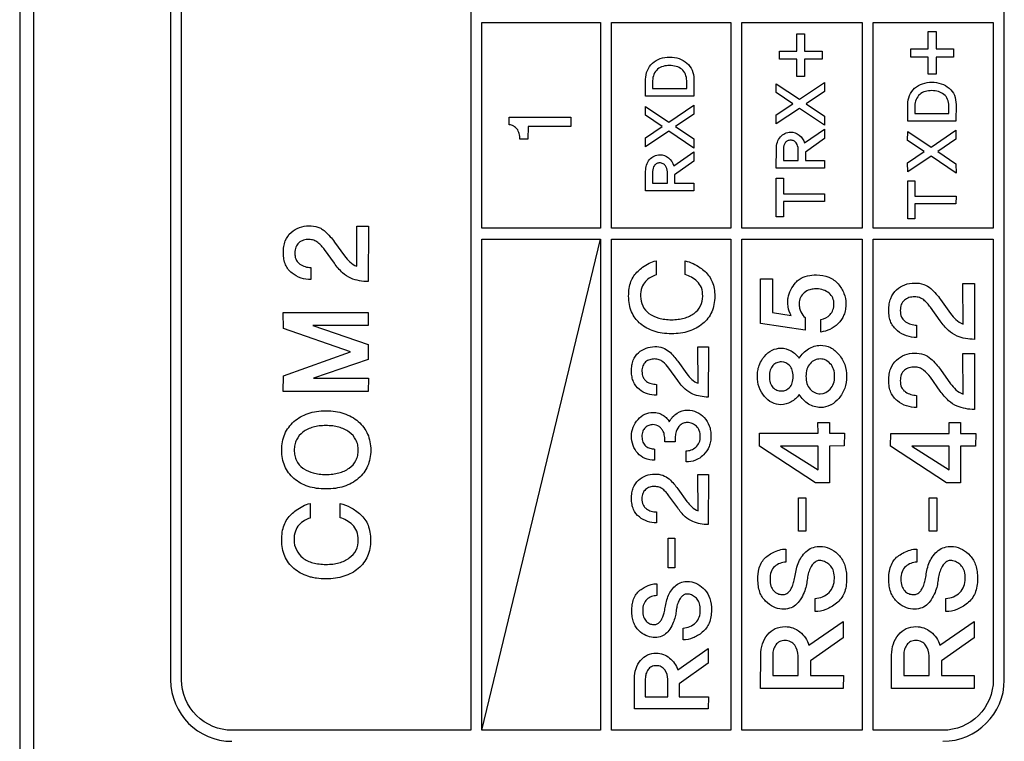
# Model space of a CAD drawing. Header units: millimetres. Extents: x -1194 to -5, y 44 to 885.
# Tile 33 of 37: x -91 to -72, y 647 to 662. Entities that reach past the tile are written whole.
import ezdxf

# ---------------------------------------------------------------- set-up
doc = ezdxf.new("R2010")
doc.units = ezdxf.units.MM
doc.header["$LTSCALE"] = 23.1
doc.layers.add('REAR_CASE-PC15-MIO5373-SHAPE', color=7, linetype='CONTINUOUS')

msp = doc.modelspace()

# ---------------------------------------------------------------- linework, layer by layer
at = {"layer": 'REAR_CASE-PC15-MIO5373-SHAPE', "color": 7, "linetype": 'Continuous'}
for p, q in [((-91.219, 679.321), (-91.219, 445.009)), ((-90.934, 445.009), (-90.934, 679.321)), ((-82.2, 678.801), (-82.2, 647.292)), ((-88.201, 677.795), (-88.201, 648.298)), ((-87.981, 648.298), (-87.981, 677.795)), ((-71.533, 648.297), (-71.533, 677.795)), ((-81.98, 661.448), (-79.606, 661.448)), ((-81.98, 657.334), (-81.98, 661.448)), ((-79.606, 661.448), (-79.606, 657.334)), ((-79.385, 661.448), (-76.998, 661.448)), ((-79.385, 657.334), (-79.385, 661.448)), ((-76.998, 661.448), (-76.998, 657.334)), ((-76.778, 661.448), (-74.378, 661.448)), ((-76.778, 657.334), (-76.778, 661.448)), ((-74.378, 661.448), (-74.378, 657.334)), ((-74.158, 661.448), (-71.754, 661.448)), ((-74.158, 657.334), (-74.158, 661.448)), ((-71.754, 661.448), (-71.754, 657.334)), ((-73.053, 661.266), (-72.899, 661.266)), ((-73.053, 660.921), (-73.053, 661.266)), ((-72.899, 661.266), (-72.899, 660.921)), ((-75.681, 661.22), (-75.527, 661.22)), ((-75.681, 660.874), (-75.681, 661.22)), ((-75.527, 661.22), (-75.527, 660.874)), ((-76.03, 660.874), (-75.681, 660.874)), ((-76.03, 660.711), (-76.03, 660.874)), ((-75.527, 660.874), (-75.176, 660.874)), ((-75.176, 660.874), (-75.176, 660.711)), ((-73.403, 660.921), (-73.053, 660.921)), ((-73.403, 660.757), (-73.403, 660.921)), ((-72.899, 660.921), (-72.548, 660.921)), ((-72.548, 660.921), (-72.548, 660.757)), ((-75.681, 660.711), (-76.03, 660.711)), ((-75.681, 660.365), (-75.681, 660.711)), ((-75.176, 660.711), (-75.527, 660.711)), ((-75.527, 660.711), (-75.527, 660.365)), ((-73.053, 660.757), (-73.403, 660.757)), ((-73.053, 660.411), (-73.053, 660.757)), ((-72.548, 660.757), (-72.899, 660.757)), ((-72.899, 660.757), (-72.899, 660.411)), ((-78.706, 659.975), (-78.706, 660.311)), ((-78.564, 660.286), (-78.564, 660.128)), ((-77.884, 660.128), (-77.884, 660.286)), ((-77.74, 660.311), (-77.743, 659.975)), ((-75.527, 660.365), (-75.681, 660.365)), ((-72.899, 660.411), (-73.053, 660.411)), ((-78.564, 660.128), (-77.884, 660.128)), ((-76.095, 660.046), (-76.093, 660.222)), ((-76.093, 660.222), (-75.627, 659.912)), ((-75.627, 659.912), (-75.127, 660.25)), ((-75.127, 660.067), (-75.493, 659.821)), ((-75.127, 660.25), (-75.127, 660.067)), ((-77.743, 659.975), (-78.706, 659.975)), ((-75.762, 659.821), (-76.095, 660.046)), ((-78.709, 659.591), (-78.707, 659.767)), ((-78.707, 659.767), (-78.241, 659.457)), ((-78.241, 659.457), (-77.742, 659.796)), ((-77.742, 659.796), (-77.742, 659.612)), ((-76.095, 659.598), (-75.762, 659.821)), ((-75.627, 659.73), (-76.093, 659.419)), ((-75.126, 659.391), (-75.627, 659.73)), ((-75.493, 659.821), (-75.127, 659.574)), ((-73.464, 659.473), (-73.464, 659.809)), ((-73.321, 659.784), (-73.321, 659.627)), ((-72.642, 659.627), (-72.642, 659.784)), ((-72.498, 659.809), (-72.501, 659.473)), ((-81.433, 659.554), (-80.2, 659.552)), ((-81.433, 659.403), (-81.433, 659.554)), ((-80.2, 659.552), (-80.198, 659.366)), ((-78.376, 659.366), (-78.709, 659.591)), ((-77.742, 659.612), (-78.107, 659.366)), ((-76.093, 659.419), (-76.095, 659.598)), ((-75.127, 659.574), (-75.126, 659.391)), ((-72.501, 659.473), (-73.464, 659.473)), ((-73.321, 659.627), (-72.642, 659.627)), ((-81.055, 659.367), (-81.058, 659.113)), ((-80.198, 659.366), (-81.055, 659.367)), ((-78.709, 659.143), (-78.376, 659.366)), ((-78.241, 659.275), (-78.707, 658.964)), ((-77.74, 658.937), (-78.241, 659.275)), ((-78.107, 659.366), (-77.742, 659.12)), ((-75.527, 659.038), (-75.127, 659.316)), ((-75.127, 659.316), (-75.127, 659.126)), ((-72.999, 658.956), (-72.5, 659.294)), ((-72.5, 659.294), (-72.5, 659.111)), ((-81.058, 659.113), (-81.217, 659.113)), ((-78.707, 658.964), (-78.709, 659.143)), ((-77.742, 659.12), (-77.74, 658.937)), ((-75.127, 659.126), (-75.51, 658.857)), ((-73.467, 659.089), (-73.465, 659.266)), ((-73.134, 658.865), (-73.467, 659.089)), ((-73.465, 659.266), (-72.999, 658.956)), ((-72.5, 659.111), (-72.865, 658.865)), ((-76.092, 658.532), (-76.09, 658.927)), ((-75.949, 658.924), (-75.949, 658.686)), ((-75.655, 658.686), (-75.655, 658.915)), ((-78.141, 658.584), (-77.742, 658.861)), ((-77.742, 658.861), (-77.742, 658.671)), ((-75.949, 658.686), (-75.655, 658.686)), ((-75.51, 658.857), (-75.51, 658.686)), ((-75.51, 658.686), (-75.126, 658.686)), ((-75.126, 658.686), (-75.129, 658.532)), ((-73.467, 658.641), (-73.134, 658.865)), ((-72.999, 658.774), (-73.465, 658.462)), ((-72.498, 658.435), (-72.999, 658.774)), ((-72.865, 658.865), (-72.5, 658.619)), ((-77.742, 658.671), (-78.124, 658.402)), ((-75.129, 658.532), (-76.092, 658.532)), ((-73.465, 658.462), (-73.467, 658.641)), ((-72.5, 658.619), (-72.498, 658.435)), ((-78.706, 658.078), (-78.704, 658.472)), ((-78.564, 658.469), (-78.564, 658.231)), ((-78.269, 658.231), (-78.269, 658.461)), ((-78.124, 658.402), (-78.124, 658.231)), ((-76.092, 658.331), (-75.949, 658.331)), ((-76.092, 657.564), (-76.092, 658.331)), ((-75.949, 658.331), (-75.949, 658.023)), ((-78.564, 658.231), (-78.269, 658.231)), ((-78.124, 658.231), (-77.74, 658.231)), ((-77.74, 658.231), (-77.743, 658.078)), ((-73.464, 658.284), (-73.321, 658.284)), ((-73.464, 657.518), (-73.464, 658.284)), ((-73.321, 658.284), (-73.321, 657.977)), ((-77.743, 658.078), (-78.706, 658.078)), ((-75.949, 658.023), (-75.126, 658.023)), ((-75.126, 658.023), (-75.129, 657.868)), ((-73.321, 657.977), (-72.498, 657.977)), ((-72.498, 657.977), (-72.501, 657.822)), ((-75.129, 657.868), (-75.949, 657.867)), ((-75.949, 657.867), (-75.949, 657.564)), ((-72.501, 657.822), (-73.321, 657.82)), ((-73.321, 657.82), (-73.321, 657.518)), ((-75.949, 657.564), (-76.092, 657.564)), ((-73.321, 657.518), (-73.464, 657.518)), ((-84.479, 657.375), (-84.248, 657.375)), ((-84.477, 656.571), (-84.479, 657.375)), ((-84.248, 657.375), (-84.253, 656.266)), ((-79.606, 657.334), (-81.98, 657.334)), ((-76.998, 657.334), (-79.385, 657.334)), ((-74.378, 657.334), (-76.778, 657.334)), ((-71.754, 657.334), (-74.158, 657.334)), ((-81.98, 657.114), (-79.606, 657.114)), ((-81.98, 647.292), (-79.606, 657.114)), ((-81.98, 647.292), (-81.98, 657.114)), ((-79.606, 657.114), (-79.606, 647.292)), ((-79.385, 657.114), (-76.998, 657.114)), ((-79.385, 647.292), (-79.385, 657.114)), ((-76.998, 657.114), (-76.998, 647.292)), ((-76.778, 657.114), (-74.378, 657.114)), ((-76.778, 647.292), (-76.778, 657.114)), ((-74.378, 657.114), (-74.378, 647.292)), ((-74.158, 657.114), (-71.754, 657.114)), ((-74.158, 647.292), (-74.158, 657.114)), ((-71.754, 657.114), (-71.754, 648.297)), ((-84.923, 657.057), (-84.723, 656.778)), ((-84.928, 656.632), (-85.124, 656.905)), ((-85.395, 656.546), (-85.395, 656.305)), ((-78.496, 656.682), (-78.496, 656.399)), ((-77.913, 656.405), (-77.912, 656.68)), ((-76.405, 656.324), (-76.169, 656.324)), ((-76.405, 655.425), (-76.405, 656.324)), ((-76.169, 656.324), (-76.169, 655.648)), ((-72.361, 656.23), (-72.127, 656.23)), ((-72.359, 655.417), (-72.361, 656.23)), ((-72.127, 656.23), (-72.132, 655.11)), ((-72.814, 655.48), (-73.011, 655.756)), ((-72.808, 655.909), (-72.608, 655.626)), ((-85.948, 655.65), (-84.251, 655.65)), ((-85.946, 655.33), (-85.948, 655.65)), ((-84.251, 655.65), (-84.254, 655.388)), ((-76.169, 655.648), (-75.797, 655.59)), ((-75.514, 655.546), (-75.515, 655.293)), ((-84.254, 655.388), (-85.357, 655.386)), ((-85.357, 655.386), (-84.251, 655.008)), ((-75.515, 655.293), (-76.405, 655.425)), ((-75.2, 655.257), (-75.2, 655.506)), ((-73.286, 655.393), (-73.286, 655.149)), ((-84.605, 654.859), (-85.946, 655.33)), ((-84.251, 655.008), (-84.251, 654.708)), ((-77.658, 654.959), (-77.449, 654.959)), ((-77.657, 654.231), (-77.658, 654.959)), ((-77.449, 654.959), (-77.454, 653.956)), ((-85.946, 654.383), (-84.605, 654.859)), ((-72.361, 654.826), (-72.127, 654.826)), ((-72.359, 654.015), (-72.361, 654.826)), ((-72.127, 654.826), (-72.132, 653.707)), ((-84.251, 654.708), (-85.347, 654.334)), ((-78.06, 654.671), (-77.879, 654.418)), ((-85.948, 654.065), (-85.946, 654.383)), ((-78.064, 654.288), (-78.241, 654.535)), ((-72.814, 654.076), (-73.011, 654.354)), ((-72.808, 654.508), (-72.608, 654.224)), ((-85.347, 654.334), (-84.248, 654.334)), ((-84.248, 654.334), (-84.254, 654.065)), ((-78.487, 654.21), (-78.487, 653.992)), ((-84.254, 654.065), (-85.948, 654.065)), ((-73.286, 653.99), (-73.286, 653.746)), ((-75.261, 653.448), (-75.03, 653.448)), ((-75.258, 653.231), (-75.261, 653.448)), ((-75.03, 653.448), (-75.03, 653.231)), ((-72.639, 653.448), (-72.408, 653.448)), ((-72.636, 653.23), (-72.639, 653.448)), ((-72.408, 653.448), (-72.408, 653.23)), ((-76.43, 652.973), (-76.427, 653.231)), ((-76.427, 653.231), (-75.258, 653.231)), ((-75.03, 653.231), (-74.726, 653.231)), ((-74.726, 653.231), (-74.733, 652.978)), ((-73.808, 652.973), (-73.805, 653.23)), ((-73.805, 653.23), (-72.636, 653.23)), ((-72.408, 653.23), (-72.104, 653.23)), ((-72.104, 653.23), (-72.111, 652.976)), ((-78.116, 653.062), (-78.319, 653.062)), ((-75.31, 652.24), (-76.43, 652.973)), ((-75.258, 652.975), (-76.006, 652.975)), ((-76.006, 652.975), (-75.258, 652.5)), ((-75.258, 652.5), (-75.258, 652.975)), ((-74.733, 652.978), (-75.03, 652.975)), ((-75.03, 652.975), (-75.03, 652.238)), ((-72.688, 652.241), (-73.808, 652.973)), ((-72.636, 652.975), (-73.383, 652.975)), ((-73.383, 652.975), (-72.636, 652.5)), ((-72.636, 652.5), (-72.636, 652.975)), ((-72.111, 652.976), (-72.408, 652.975)), ((-72.408, 652.975), (-72.408, 652.238)), ((-78.527, 652.917), (-78.527, 652.696)), ((-77.897, 652.658), (-77.897, 652.88)), ((-77.658, 652.409), (-77.449, 652.409)), ((-77.657, 651.681), (-77.658, 652.409)), ((-77.449, 652.409), (-77.454, 651.405)), ((-75.03, 652.238), (-75.31, 652.24)), ((-72.408, 652.238), (-72.688, 652.241)), ((-78.06, 652.121), (-77.879, 651.869)), ((-85.414, 651.828), (-85.414, 651.536)), ((-84.813, 651.541), (-84.81, 651.826)), ((-78.064, 651.738), (-78.241, 651.984)), ((-75.651, 651.938), (-75.499, 651.938)), ((-75.651, 651.272), (-75.651, 651.938)), ((-75.499, 651.938), (-75.499, 651.272)), ((-73.034, 651.938), (-72.882, 651.938)), ((-73.034, 651.272), (-73.034, 651.938)), ((-72.882, 651.938), (-72.882, 651.272)), ((-78.487, 651.658), (-78.487, 651.442)), ((-75.499, 651.272), (-75.651, 651.272)), ((-72.882, 651.272), (-73.034, 651.272)), ((-78.253, 651.137), (-78.118, 651.137)), ((-78.253, 650.542), (-78.253, 651.137)), ((-78.118, 651.137), (-78.118, 650.542)), ((-75.901, 650.917), (-75.901, 650.653)), ((-73.283, 650.917), (-73.283, 650.653)), ((-78.118, 650.542), (-78.253, 650.542)), ((-78.478, 650.222), (-78.478, 649.985)), ((-75.317, 649.665), (-75.317, 649.929)), ((-72.7, 649.665), (-72.7, 649.929)), ((-75.439, 648.994), (-74.754, 649.468)), ((-74.754, 649.468), (-74.754, 649.142)), ((-72.822, 648.994), (-72.137, 649.468)), ((-72.137, 649.468), (-72.137, 649.142)), ((-77.957, 649.1), (-77.957, 649.337)), ((-74.754, 649.142), (-75.408, 648.682)), ((-72.137, 649.142), (-72.791, 648.682)), ((-78.064, 648.501), (-77.451, 648.926)), ((-77.451, 648.926), (-77.451, 648.633)), ((-76.406, 648.127), (-76.403, 648.801)), ((-76.162, 648.797), (-76.162, 648.389)), ((-75.656, 648.389), (-75.656, 648.782)), ((-75.408, 648.682), (-75.408, 648.389)), ((-73.788, 648.127), (-73.786, 648.801)), ((-73.545, 648.797), (-73.545, 648.389)), ((-73.039, 648.389), (-73.039, 648.782)), ((-72.791, 648.682), (-72.791, 648.389)), ((-77.451, 648.633), (-78.037, 648.222)), ((-78.93, 647.724), (-78.927, 648.328)), ((-78.711, 648.323), (-78.711, 647.96)), ((-78.26, 647.96), (-78.26, 648.311)), ((-76.162, 648.389), (-75.656, 648.389)), ((-75.408, 648.389), (-74.751, 648.389)), ((-74.751, 648.389), (-74.756, 648.127)), ((-73.545, 648.389), (-73.039, 648.389)), ((-72.791, 648.389), (-72.134, 648.389)), ((-72.134, 648.389), (-72.139, 648.127)), ((-78.037, 648.222), (-78.037, 647.96)), ((-74.756, 648.127), (-76.406, 648.127)), ((-72.139, 648.127), (-73.788, 648.127)), ((-78.711, 647.96), (-78.26, 647.96)), ((-78.037, 647.96), (-77.449, 647.96)), ((-77.449, 647.96), (-77.454, 647.724)), ((-77.454, 647.724), (-78.93, 647.724)), ((-82.2, 647.292), (-86.975, 647.292)), ((-79.606, 647.292), (-81.98, 647.292)), ((-76.998, 647.292), (-79.385, 647.292)), ((-74.378, 647.292), (-76.778, 647.292)), ((-72.76, 647.292), (-74.158, 647.292))]:
    msp.add_line(p, q, dxfattribs=at)
for centre, radius, start, end in [((-86.974, 648.299), 1.228, 180.0509, 269.933), ((-72.761, 648.299), 1.227, 270.0601, 359.9238)]:
    msp.add_arc(centre, radius, start, end, dxfattribs=at)
for points, knots in [([(-78.568, 660.635), (-78.522, 660.674), (-78.413, 660.738), (-78.224, 660.764), (-78.036, 660.738), (-77.872, 660.646), (-77.759, 660.497), (-77.74, 660.373), (-77.74, 660.311)], [0, 0, 0, 0, 0.162527, 0.334349, 0.508329, 0.671939, 0.831405, 1, 1, 1, 1]), ([(-77.983, 660.513), (-78.016, 660.537), (-78.095, 660.576), (-78.263, 660.596), (-78.492, 660.55), (-78.564, 660.368), (-78.564, 660.286)], [0, 0, 0, 0, 0.163024, 0.339873, 0.673515, 1, 1, 1, 1]), ([(-73.326, 660.134), (-73.28, 660.173), (-73.171, 660.236), (-72.982, 660.263), (-72.794, 660.236), (-72.63, 660.144), (-72.517, 659.995), (-72.498, 659.871), (-72.498, 659.809)], [0, 0, 0, 0, 0.16243, 0.334149, 0.508025, 0.671536, 0.830969, 1, 1, 1, 1]), ([(-72.741, 660.01), (-72.774, 660.035), (-72.853, 660.074), (-73.021, 660.094), (-73.25, 660.048), (-73.321, 659.866), (-73.321, 659.784)], [0, 0, 0, 0, 0.16319, 0.340219, 0.674201, 1, 1, 1, 1]), ([(-81.217, 659.113), (-81.217, 659.151), (-81.225, 659.224), (-81.268, 659.318), (-81.341, 659.382), (-81.401, 659.401), (-81.433, 659.403)], [0, 0, 0, 0, 0.282589, 0.545924, 0.759839, 1, 1, 1, 1]), ([(-76.09, 658.927), (-76.09, 659.009), (-76.045, 659.178), (-75.82, 659.286), (-75.619, 659.209), (-75.546, 659.098), (-75.527, 659.038)], [0, 0, 0, 0, 0.292032, 0.55822, 0.777844, 1, 1, 1, 1]), ([(-75.694, 659.038), (-75.707, 659.055), (-75.741, 659.085), (-75.806, 659.096), (-75.871, 659.086), (-75.934, 659.029), (-75.949, 658.965), (-75.949, 658.924)], [0, 0, 0, 0, 0.167946, 0.346261, 0.515581, 0.672127, 1, 1, 1, 1]), ([(-78.704, 658.472), (-78.704, 658.554), (-78.66, 658.723), (-78.434, 658.832), (-78.233, 658.755), (-78.16, 658.644), (-78.141, 658.584)], [0, 0, 0, 0, 0.292229, 0.558596, 0.778368, 1, 1, 1, 1]), ([(-78.309, 658.583), (-78.321, 658.6), (-78.355, 658.63), (-78.42, 658.642), (-78.485, 658.632), (-78.548, 658.574), (-78.564, 658.51), (-78.564, 658.469)], [0, 0, 0, 0, 0.167849, 0.346062, 0.515147, 0.672052, 1, 1, 1, 1]), ([(-85.792, 657.247), (-85.744, 657.29), (-85.631, 657.361), (-85.44, 657.391), (-85.287, 657.371), (-85.181, 657.324), (-85.098, 657.258), (-85.011, 657.169), (-84.95, 657.094), (-84.923, 657.057)], [0, 0, 0, 0, 0.18986, 0.378967, 0.556177, 0.636478, 0.715505, 0.865833, 1, 1, 1, 1]), ([(-85.395, 656.305), (-85.462, 656.304), (-85.599, 656.326), (-85.752, 656.41), (-85.854, 656.507), (-85.909, 656.604), (-85.941, 656.716), (-85.95, 656.84), (-85.942, 656.964), (-85.906, 657.109), (-85.844, 657.203), (-85.792, 657.247)], [0, 0, 0, 0, 0.153378, 0.310727, 0.392059, 0.473673, 0.560956, 0.6583, 0.756309, 0.843546, 1, 1, 1, 1]), ([(-85.124, 656.905), (-85.142, 656.931), (-85.184, 656.981), (-85.254, 657.048), (-85.338, 657.099), (-85.44, 657.112), (-85.545, 657.099), (-85.643, 657.048), (-85.696, 656.972), (-85.715, 656.899), (-85.72, 656.834), (-85.714, 656.767), (-85.698, 656.709), (-85.679, 656.678), (-85.671, 656.667)], [0, 0, 0, 0, 0.09685, 0.193001, 0.286838, 0.382686, 0.494823, 0.598344, 0.702, 0.758712, 0.822072, 0.893768, 0.957443, 1, 1, 1, 1]), ([(-84.723, 656.778), (-84.693, 656.735), (-84.622, 656.653), (-84.53, 656.588), (-84.477, 656.571)], [0, 0, 0, 0, 0.488237, 1, 1, 1, 1]), ([(-85.671, 656.667), (-85.655, 656.647), (-85.608, 656.602), (-85.512, 656.56), (-85.434, 656.546), (-85.395, 656.546)], [0, 0, 0, 0, 0.243741, 0.620782, 1, 1, 1, 1]), ([(-84.253, 656.266), (-84.312, 656.266), (-84.429, 656.279), (-84.607, 656.327), (-84.784, 656.446), (-84.879, 656.564), (-84.928, 656.632)], [0, 0, 0, 0, 0.218835, 0.438113, 0.684519, 1, 1, 1, 1]), ([(-78.857, 656.474), (-78.827, 656.501), (-78.721, 656.591), (-78.593, 656.661), (-78.496, 656.682)], [0, 0, 0, 0, 0.287125, 1, 1, 1, 1]), ([(-77.912, 656.68), (-77.805, 656.656), (-77.665, 656.588), (-77.548, 656.494), (-77.517, 656.467)], [0, 0, 0, 0, 0.725247, 1, 1, 1, 1]), ([(-78.831, 655.444), (-78.86, 655.471), (-78.921, 655.537), (-78.991, 655.66), (-79.035, 655.811), (-79.048, 655.971), (-79.037, 656.125), (-78.994, 656.303), (-78.919, 656.418), (-78.857, 656.474)], [0, 0, 0, 0, 0.105578, 0.235714, 0.371088, 0.517941, 0.655627, 0.778517, 1, 1, 1, 1]), ([(-77.517, 656.467), (-77.454, 656.411), (-77.376, 656.298), (-77.33, 656.122), (-77.319, 655.969), (-77.332, 655.811), (-77.377, 655.66), (-77.454, 655.528), (-77.561, 655.419), (-77.691, 655.331), (-77.842, 655.267), (-78.01, 655.23), (-78.189, 655.219), (-78.367, 655.23), (-78.534, 655.267), (-78.683, 655.331), (-78.777, 655.396), (-78.823, 655.437), (-78.831, 655.444)], [0, 0, 0, 0, 0.100116, 0.154552, 0.215004, 0.28095, 0.341827, 0.400503, 0.46015, 0.522083, 0.585482, 0.652575, 0.725237, 0.797659, 0.864244, 0.926955, 0.988126, 1, 1, 1, 1]), ([(-78.496, 656.399), (-78.534, 656.387), (-78.609, 656.35), (-78.715, 656.272), (-78.796, 656.14), (-78.806, 656.032), (-78.806, 655.974)], [0, 0, 0, 0, 0.210527, 0.440438, 0.691701, 1, 1, 1, 1]), ([(-77.563, 655.974), (-77.563, 656.032), (-77.575, 656.142), (-77.667, 656.273), (-77.784, 656.356), (-77.87, 656.393), (-77.913, 656.405)], [0, 0, 0, 0, 0.288425, 0.537523, 0.776218, 1, 1, 1, 1]), ([(-75.707, 656.242), (-75.686, 656.268), (-75.572, 656.374), (-75.407, 656.399), (-75.288, 656.399)], [0, 0, 0, 0, 0.219401, 1, 1, 1, 1]), ([(-75.288, 656.399), (-75.204, 656.399), (-75.039, 656.376), (-74.874, 656.252), (-74.786, 656.129), (-74.72, 656.002), (-74.694, 655.855), (-74.706, 655.708), (-74.743, 655.564), (-74.847, 655.417), (-75.013, 655.303), (-75.139, 655.264), (-75.2, 655.257)], [0, 0, 0, 0, 0.144089, 0.277075, 0.342286, 0.403768, 0.523378, 0.593328, 0.657398, 0.777506, 0.892642, 1, 1, 1, 1]), ([(-75.797, 655.59), (-75.827, 655.641), (-75.855, 655.731), (-75.862, 655.851), (-75.857, 656.025), (-75.777, 656.155), (-75.707, 656.242)], [0, 0, 0, 0, 0.254996, 0.390317, 0.519557, 1, 1, 1, 1]), ([(-73.688, 656.102), (-73.639, 656.145), (-73.525, 656.216), (-73.332, 656.246), (-73.148, 656.224), (-73.001, 656.134), (-72.898, 656.022), (-72.835, 655.947), (-72.808, 655.909)], [0, 0, 0, 0, 0.189403, 0.378683, 0.557899, 0.716201, 0.865672, 1, 1, 1, 1]), ([(-78.806, 655.974), (-78.806, 655.907), (-78.781, 655.772), (-78.64, 655.612), (-78.473, 655.538), (-78.318, 655.508), (-78.189, 655.5), (-78.059, 655.508), (-77.938, 655.531), (-77.83, 655.571), (-77.709, 655.641), (-77.588, 655.77), (-77.563, 655.907), (-77.563, 655.974)], [0, 0, 0, 0, 0.114981, 0.22676, 0.351789, 0.421479, 0.497976, 0.574457, 0.644516, 0.709599, 0.77146, 0.884968, 1, 1, 1, 1]), ([(-75.376, 656.113), (-75.392, 656.111), (-75.448, 656.097), (-75.537, 656.051), (-75.622, 655.953), (-75.64, 655.838), (-75.631, 655.738), (-75.599, 655.638), (-75.552, 655.574), (-75.514, 655.546)], [0, 0, 0, 0, 0.06329, 0.235907, 0.401091, 0.571844, 0.694215, 0.807525, 1, 1, 1, 1]), ([(-75.2, 655.506), (-75.132, 655.517), (-75.03, 655.572), (-74.95, 655.699), (-74.932, 655.819), (-74.954, 655.941), (-75.06, 656.079), (-75.227, 656.126), (-75.346, 656.119), (-75.376, 656.113)], [0, 0, 0, 0, 0.199927, 0.306887, 0.424982, 0.541537, 0.657146, 0.909536, 1, 1, 1, 1]), ([(-73.286, 655.149), (-73.354, 655.148), (-73.492, 655.17), (-73.679, 655.271), (-73.797, 655.416), (-73.837, 655.565), (-73.846, 655.69), (-73.838, 655.815), (-73.802, 655.962), (-73.74, 656.057), (-73.688, 656.102)], [0, 0, 0, 0, 0.154147, 0.311426, 0.472895, 0.560468, 0.658377, 0.756172, 0.84311, 1, 1, 1, 1]), ([(-73.011, 655.756), (-73.03, 655.782), (-73.074, 655.831), (-73.142, 655.901), (-73.228, 655.951), (-73.331, 655.965), (-73.438, 655.952), (-73.537, 655.899), (-73.603, 655.805), (-73.619, 655.682), (-73.605, 655.579), (-73.573, 655.527), (-73.564, 655.515)], [0, 0, 0, 0, 0.09722, 0.193256, 0.287329, 0.382894, 0.495837, 0.599213, 0.702685, 0.821183, 0.957334, 1, 1, 1, 1]), ([(-72.608, 655.626), (-72.576, 655.584), (-72.506, 655.499), (-72.411, 655.436), (-72.359, 655.417)], [0, 0, 0, 0, 0.487803, 1, 1, 1, 1]), ([(-73.564, 655.515), (-73.549, 655.495), (-73.501, 655.449), (-73.404, 655.407), (-73.325, 655.394), (-73.286, 655.393)], [0, 0, 0, 0, 0.244044, 0.621451, 1, 1, 1, 1]), ([(-72.132, 655.11), (-72.191, 655.11), (-72.31, 655.121), (-72.49, 655.171), (-72.668, 655.291), (-72.765, 655.411), (-72.814, 655.48)], [0, 0, 0, 0, 0.21919, 0.437278, 0.68434, 1, 1, 1, 1]), ([(-78.846, 654.844), (-78.802, 654.882), (-78.7, 654.946), (-78.528, 654.973), (-78.363, 654.953), (-78.232, 654.874), (-78.14, 654.773), (-78.084, 654.705), (-78.06, 654.671)], [0, 0, 0, 0, 0.189618, 0.379265, 0.556853, 0.714831, 0.865542, 1, 1, 1, 1]), ([(-75.447, 654.921), (-75.376, 654.964), (-75.225, 655.012), (-74.998, 654.959), (-74.86, 654.836), (-74.771, 654.714), (-74.704, 654.57), (-74.673, 654.37), (-74.703, 654.169), (-74.771, 654.023), (-74.855, 653.906), (-74.935, 653.835), (-74.992, 653.804)], [0, 0, 0, 0, 0.136198, 0.24827, 0.368563, 0.433597, 0.497567, 0.629213, 0.762731, 0.827013, 0.892384, 1, 1, 1, 1]), ([(-78.487, 653.992), (-78.548, 653.991), (-78.671, 654.011), (-78.839, 654.099), (-78.944, 654.23), (-78.981, 654.363), (-78.99, 654.475), (-78.982, 654.587), (-78.948, 654.719), (-78.892, 654.803), (-78.846, 654.844)], [0, 0, 0, 0, 0.153191, 0.309638, 0.472231, 0.559899, 0.657581, 0.755743, 0.843007, 1, 1, 1, 1]), ([(-76.372, 654.712), (-76.359, 654.731), (-76.305, 654.803), (-76.188, 654.904), (-75.99, 654.952), (-75.786, 654.893), (-75.675, 654.793), (-75.636, 654.731)], [0, 0, 0, 0, 0.080744, 0.305215, 0.512608, 0.749761, 1, 1, 1, 1]), ([(-73.688, 654.697), (-73.639, 654.741), (-73.526, 654.814), (-73.332, 654.845), (-73.148, 654.822), (-73.002, 654.731), (-72.898, 654.62), (-72.835, 654.545), (-72.808, 654.508)], [0, 0, 0, 0, 0.190537, 0.379852, 0.559063, 0.717893, 0.866733, 1, 1, 1, 1]), ([(-78.241, 654.535), (-78.275, 654.581), (-78.332, 654.649), (-78.434, 654.709), (-78.527, 654.722), (-78.622, 654.709), (-78.711, 654.664), (-78.77, 654.578), (-78.781, 654.487), (-78.775, 654.409), (-78.761, 654.356), (-78.744, 654.328), (-78.736, 654.318)], [0, 0, 0, 0, 0.191064, 0.285735, 0.382148, 0.494093, 0.596901, 0.701908, 0.821362, 0.893769, 0.957529, 1, 1, 1, 1]), ([(-75.633, 654.008), (-75.674, 653.946), (-75.785, 653.845), (-75.99, 653.787), (-76.188, 653.834), (-76.341, 653.966), (-76.451, 654.151), (-76.476, 654.335), (-76.466, 654.481), (-76.436, 654.598), (-76.398, 654.673), (-76.372, 654.712)], [0, 0, 0, 0, 0.139043, 0.268952, 0.382582, 0.505852, 0.637693, 0.775629, 0.845598, 0.91205, 1, 1, 1, 1]), ([(-75.826, 654.587), (-75.866, 654.631), (-75.961, 654.674), (-76.084, 654.648), (-76.168, 654.591), (-76.222, 654.491), (-76.233, 654.368), (-76.223, 654.246), (-76.184, 654.172), (-76.16, 654.147)], [0, 0, 0, 0, 0.211314, 0.324663, 0.439856, 0.565993, 0.715387, 0.874756, 1, 1, 1, 1]), ([(-76.16, 654.147), (-76.138, 654.124), (-76.083, 654.09), (-75.961, 654.066), (-75.83, 654.119), (-75.763, 654.245), (-75.752, 654.368), (-75.764, 654.491), (-75.802, 654.561), (-75.826, 654.587)], [0, 0, 0, 0, 0.113327, 0.226796, 0.436579, 0.562786, 0.722847, 0.8729, 1, 1, 1, 1]), ([(-75.012, 654.623), (-75.038, 654.652), (-75.098, 654.703), (-75.214, 654.725), (-75.329, 654.704), (-75.425, 654.626), (-75.489, 654.51), (-75.504, 654.37), (-75.489, 654.23), (-75.445, 654.147), (-75.417, 654.115)], [0, 0, 0, 0, 0.117487, 0.226479, 0.341276, 0.458153, 0.583851, 0.727384, 0.874152, 1, 1, 1, 1]), ([(-75.417, 654.115), (-75.367, 654.059), (-75.212, 653.985), (-75.02, 654.082), (-74.937, 654.229), (-74.921, 654.37), (-74.937, 654.51), (-74.983, 654.592), (-75.012, 654.623)], [0, 0, 0, 0, 0.227087, 0.449437, 0.57796, 0.726427, 0.871627, 1, 1, 1, 1]), ([(-73.286, 653.746), (-73.354, 653.746), (-73.492, 653.768), (-73.679, 653.868), (-73.797, 654.014), (-73.837, 654.163), (-73.846, 654.288), (-73.838, 654.413), (-73.803, 654.559), (-73.741, 654.653), (-73.688, 654.697)], [0, 0, 0, 0, 0.154567, 0.312065, 0.473636, 0.561465, 0.659603, 0.757228, 0.844368, 1, 1, 1, 1]), ([(-73.011, 654.354), (-73.051, 654.405), (-73.114, 654.481), (-73.228, 654.548), (-73.332, 654.561), (-73.438, 654.55), (-73.538, 654.499), (-73.603, 654.403), (-73.619, 654.28), (-73.605, 654.176), (-73.573, 654.124), (-73.564, 654.113)], [0, 0, 0, 0, 0.192526, 0.286581, 0.382077, 0.494866, 0.597615, 0.702427, 0.822039, 0.95756, 1, 1, 1, 1]), ([(-77.879, 654.418), (-77.849, 654.38), (-77.786, 654.306), (-77.704, 654.246), (-77.657, 654.231)], [0, 0, 0, 0, 0.492724, 1, 1, 1, 1]), ([(-78.736, 654.318), (-78.723, 654.299), (-78.681, 654.257), (-78.593, 654.222), (-78.522, 654.21), (-78.487, 654.21)], [0, 0, 0, 0, 0.242924, 0.623941, 1, 1, 1, 1]), ([(-77.454, 653.956), (-77.507, 653.956), (-77.612, 653.967), (-77.774, 654.009), (-77.933, 654.118), (-78.019, 654.225), (-78.064, 654.288)], [0, 0, 0, 0, 0.218049, 0.436229, 0.682807, 1, 1, 1, 1]), ([(-72.608, 654.224), (-72.576, 654.181), (-72.506, 654.097), (-72.412, 654.033), (-72.359, 654.015)], [0, 0, 0, 0, 0.488605, 1, 1, 1, 1]), ([(-74.992, 653.804), (-74.999, 653.8), (-75.065, 653.765), (-75.224, 653.728), (-75.465, 653.801), (-75.586, 653.932), (-75.633, 654.008)], [0, 0, 0, 0, 0.029485, 0.304881, 0.638174, 1, 1, 1, 1]), ([(-73.564, 654.113), (-73.549, 654.092), (-73.501, 654.046), (-73.404, 654.003), (-73.325, 653.991), (-73.286, 653.99)], [0, 0, 0, 0, 0.24315, 0.621725, 1, 1, 1, 1]), ([(-72.132, 653.707), (-72.191, 653.707), (-72.309, 653.72), (-72.49, 653.767), (-72.668, 653.888), (-72.764, 654.007), (-72.814, 654.076)], [0, 0, 0, 0, 0.219563, 0.43766, 0.684574, 1, 1, 1, 1]), ([(-85.736, 653.465), (-85.655, 653.537), (-85.505, 653.621), (-85.281, 653.673), (-85.096, 653.685), (-84.911, 653.673), (-84.737, 653.633), (-84.581, 653.565), (-84.446, 653.471), (-84.337, 653.354), (-84.257, 653.216), (-84.21, 653.061), (-84.196, 652.895), (-84.21, 652.729), (-84.257, 652.574), (-84.336, 652.438), (-84.409, 652.363), (-84.449, 652.329)], [0, 0, 0, 0, 0.121925, 0.187202, 0.25795, 0.329493, 0.395583, 0.458188, 0.519618, 0.579239, 0.63731, 0.69685, 0.760703, 0.824162, 0.883277, 0.94088, 1, 1, 1, 1]), ([(-78.527, 652.696), (-78.591, 652.695), (-78.719, 652.711), (-78.923, 652.861), (-79.008, 653.114), (-78.966, 653.358), (-78.866, 653.512), (-78.729, 653.623), (-78.617, 653.646), (-78.563, 653.647)], [0, 0, 0, 0, 0.134407, 0.259614, 0.511747, 0.640913, 0.768086, 0.888334, 1, 1, 1, 1]), ([(-78.563, 653.647), (-78.523, 653.648), (-78.447, 653.64), (-78.349, 653.596), (-78.279, 653.534), (-78.244, 653.488), (-78.231, 653.464)], [0, 0, 0, 0, 0.303486, 0.564719, 0.8005, 1, 1, 1, 1]), ([(-78.076, 653.634), (-78.015, 653.673), (-77.818, 653.733), (-77.551, 653.607), (-77.437, 653.413), (-77.403, 653.281), (-77.395, 653.174), (-77.404, 653.068), (-77.44, 652.936), (-77.524, 652.812), (-77.613, 652.742), (-77.652, 652.719)], [0, 0, 0, 0, 0.142061, 0.380086, 0.507371, 0.574041, 0.645265, 0.714995, 0.781019, 0.910524, 1, 1, 1, 1]), ([(-84.449, 652.329), (-84.49, 652.293), (-84.581, 652.231), (-84.737, 652.164), (-84.911, 652.125), (-85.096, 652.114), (-85.281, 652.125), (-85.452, 652.164), (-85.606, 652.231), (-85.738, 652.324), (-85.847, 652.438), (-85.926, 652.574), (-85.971, 652.729), (-85.985, 652.895), (-85.971, 653.061), (-85.911, 653.267), (-85.813, 653.397), (-85.736, 653.465)], [0, 0, 0, 0, 0.061198, 0.123769, 0.189961, 0.261682, 0.332604, 0.397981, 0.459763, 0.520243, 0.57924, 0.636801, 0.695986, 0.759597, 0.823604, 0.883214, 1, 1, 1, 1]), ([(-84.632, 653.255), (-84.693, 653.3), (-84.804, 653.35), (-84.964, 653.381), (-85.096, 653.388), (-85.228, 653.381), (-85.387, 653.35), (-85.558, 653.272), (-85.68, 653.134), (-85.724, 653.001), (-85.734, 652.894), (-85.724, 652.787), (-85.681, 652.654), (-85.604, 652.568), (-85.542, 652.525), (-85.535, 652.52)], [0, 0, 0, 0, 0.125226, 0.193753, 0.268052, 0.341847, 0.40953, 0.532759, 0.644273, 0.699884, 0.759565, 0.819874, 0.875646, 0.986263, 1, 1, 1, 1]), ([(-78.319, 653.062), (-78.319, 653.1), (-78.321, 653.155), (-78.335, 653.224), (-78.353, 653.275), (-78.385, 653.324), (-78.448, 653.385), (-78.542, 653.412), (-78.642, 653.396), (-78.714, 653.347), (-78.771, 653.27), (-78.779, 653.2), (-78.778, 653.162), (-78.778, 653.159)], [0, 0, 0, 0, 0.135082, 0.197291, 0.24841, 0.328713, 0.403275, 0.559818, 0.655872, 0.756668, 0.864498, 0.988319, 1, 1, 1, 1]), ([(-77.88, 653.446), (-77.903, 653.445), (-77.951, 653.438), (-78.036, 653.384), (-78.097, 653.284), (-78.112, 653.165), (-78.116, 653.097), (-78.116, 653.062)], [0, 0, 0, 0, 0.134473, 0.286091, 0.588787, 0.792633, 1, 1, 1, 1]), ([(-77.897, 652.88), (-77.862, 652.88), (-77.791, 652.894), (-77.696, 652.951), (-77.623, 653.048), (-77.607, 653.168), (-77.622, 653.284), (-77.683, 653.376), (-77.77, 653.431), (-77.84, 653.446), (-77.877, 653.446), (-77.88, 653.446)], [0, 0, 0, 0, 0.116566, 0.242111, 0.370585, 0.514327, 0.644061, 0.762383, 0.874789, 0.988959, 1, 1, 1, 1]), ([(-85.535, 652.52), (-85.48, 652.483), (-85.378, 652.441), (-85.228, 652.412), (-85.096, 652.405), (-84.964, 652.412), (-84.804, 652.442), (-84.63, 652.517), (-84.502, 652.653), (-84.457, 652.786), (-84.447, 652.894), (-84.457, 653.001), (-84.503, 653.134), (-84.576, 653.214), (-84.632, 653.255)], [0, 0, 0, 0, 0.111895, 0.18127, 0.256967, 0.333184, 0.403424, 0.531233, 0.646299, 0.703683, 0.765567, 0.826808, 0.884026, 1, 1, 1, 1]), ([(-78.778, 653.159), (-78.778, 653.123), (-78.769, 653.054), (-78.708, 652.971), (-78.621, 652.927), (-78.558, 652.917), (-78.527, 652.917)], [0, 0, 0, 0, 0.271334, 0.51918, 0.760461, 1, 1, 1, 1]), ([(-77.652, 652.719), (-77.669, 652.709), (-77.745, 652.672), (-77.832, 652.658), (-77.897, 652.658)], [0, 0, 0, 0, 0.231746, 1, 1, 1, 1]), ([(-78.846, 652.294), (-78.802, 652.333), (-78.7, 652.397), (-78.527, 652.424), (-78.363, 652.404), (-78.232, 652.324), (-78.14, 652.223), (-78.084, 652.155), (-78.06, 652.121)], [0, 0, 0, 0, 0.189784, 0.379305, 0.556861, 0.71506, 0.86584, 1, 1, 1, 1]), ([(-78.487, 651.442), (-78.548, 651.441), (-78.671, 651.46), (-78.839, 651.549), (-78.944, 651.679), (-78.981, 651.813), (-78.99, 651.925), (-78.982, 652.037), (-78.948, 652.168), (-78.892, 652.253), (-78.846, 652.294)], [0, 0, 0, 0, 0.153122, 0.309835, 0.47191, 0.559621, 0.657788, 0.755404, 0.842569, 1, 1, 1, 1]), ([(-78.241, 651.984), (-78.258, 652.008), (-78.296, 652.052), (-78.357, 652.115), (-78.434, 652.159), (-78.527, 652.171), (-78.622, 652.16), (-78.711, 652.113), (-78.77, 652.029), (-78.783, 651.918), (-78.772, 651.825), (-78.744, 651.779), (-78.736, 651.768)], [0, 0, 0, 0, 0.09664, 0.192501, 0.28692, 0.383355, 0.495283, 0.598662, 0.702454, 0.821448, 0.95793, 1, 1, 1, 1]), ([(-85.787, 651.613), (-85.756, 651.641), (-85.646, 651.733), (-85.514, 651.806), (-85.414, 651.828)], [0, 0, 0, 0, 0.287116, 1, 1, 1, 1]), ([(-84.81, 651.826), (-84.738, 651.81), (-84.632, 651.768), (-84.5, 651.685), (-84.4, 651.608), (-84.311, 651.511), (-84.248, 651.39), (-84.211, 651.25), (-84.2, 651.092), (-84.213, 650.929), (-84.259, 650.773), (-84.338, 650.636), (-84.448, 650.522), (-84.582, 650.431), (-84.737, 650.366), (-84.911, 650.328), (-85.096, 650.316), (-85.258, 650.326), (-85.354, 650.345), (-85.388, 650.353)], [0, 0, 0, 0, 0.082445, 0.127341, 0.17549, 0.224688, 0.274675, 0.328233, 0.387656, 0.452355, 0.512107, 0.569865, 0.628919, 0.689501, 0.751704, 0.817737, 0.889433, 0.960642, 1, 1, 1, 1]), ([(-77.879, 651.869), (-77.85, 651.83), (-77.786, 651.755), (-77.703, 651.697), (-77.657, 651.681)], [0, 0, 0, 0, 0.494884, 1, 1, 1, 1]), ([(-85.388, 650.353), (-85.411, 650.358), (-85.486, 650.38), (-85.607, 650.431), (-85.74, 650.522), (-85.848, 650.636), (-85.926, 650.773), (-85.972, 650.929), (-85.984, 651.093), (-85.974, 651.252), (-85.929, 651.436), (-85.852, 651.555), (-85.787, 651.613)], [0, 0, 0, 0, 0.043621, 0.146211, 0.24614, 0.343541, 0.439177, 0.538376, 0.645904, 0.746661, 0.836923, 1, 1, 1, 1]), ([(-78.736, 651.768), (-78.723, 651.75), (-78.681, 651.709), (-78.593, 651.671), (-78.523, 651.659), (-78.487, 651.658)], [0, 0, 0, 0, 0.241065, 0.623741, 1, 1, 1, 1]), ([(-77.454, 651.405), (-77.507, 651.405), (-77.612, 651.417), (-77.773, 651.461), (-77.933, 651.568), (-78.019, 651.675), (-78.064, 651.738)], [0, 0, 0, 0, 0.218278, 0.437054, 0.683496, 1, 1, 1, 1]), ([(-85.414, 651.536), (-85.453, 651.524), (-85.532, 651.487), (-85.64, 651.404), (-85.724, 651.269), (-85.734, 651.157), (-85.734, 651.097)], [0, 0, 0, 0, 0.209857, 0.439548, 0.691569, 1, 1, 1, 1]), ([(-84.451, 651.097), (-84.451, 651.156), (-84.463, 651.27), (-84.558, 651.406), (-84.679, 651.492), (-84.768, 651.53), (-84.813, 651.541)], [0, 0, 0, 0, 0.287513, 0.537643, 0.776393, 1, 1, 1, 1]), ([(-85.734, 651.097), (-85.734, 650.964), (-85.626, 650.744), (-85.391, 650.645), (-85.231, 650.614), (-85.097, 650.607), (-84.963, 650.614), (-84.801, 650.645), (-84.627, 650.722), (-84.477, 650.885), (-84.451, 651.027), (-84.451, 651.097)], [0, 0, 0, 0, 0.221988, 0.347645, 0.417761, 0.494799, 0.571897, 0.642426, 0.769561, 0.883884, 1, 1, 1, 1]), ([(-76.257, 650.788), (-76.224, 650.809), (-76.115, 650.872), (-75.989, 650.919), (-75.901, 650.917)], [0, 0, 0, 0, 0.301966, 1, 1, 1, 1]), ([(-75.957, 650.005), (-75.936, 650.006), (-75.889, 650.016), (-75.83, 650.062), (-75.792, 650.128), (-75.755, 650.204), (-75.73, 650.302), (-75.711, 650.424), (-75.684, 650.559), (-75.617, 650.737), (-75.522, 650.856), (-75.442, 650.907)], [0, 0, 0, 0, 0.058062, 0.128217, 0.198728, 0.266234, 0.360351, 0.475968, 0.606019, 0.739193, 1, 1, 1, 1]), ([(-75.442, 650.907), (-75.364, 650.957), (-75.195, 650.992), (-74.98, 650.916), (-74.816, 650.787), (-74.724, 650.622), (-74.691, 650.462), (-74.682, 650.321), (-74.692, 650.176), (-74.73, 650.038), (-74.795, 649.921), (-74.886, 649.828), (-74.957, 649.78), (-74.993, 649.759)], [0, 0, 0, 0, 0.151719, 0.25531, 0.364569, 0.485737, 0.554093, 0.630225, 0.71455, 0.790388, 0.861218, 0.931247, 1, 1, 1, 1]), ([(-73.639, 650.788), (-73.607, 650.809), (-73.498, 650.872), (-73.372, 650.919), (-73.283, 650.917)], [0, 0, 0, 0, 0.301715, 1, 1, 1, 1]), ([(-73.339, 650.005), (-73.318, 650.006), (-73.272, 650.016), (-73.213, 650.063), (-73.174, 650.128), (-73.138, 650.204), (-73.112, 650.302), (-73.094, 650.424), (-73.067, 650.559), (-72.999, 650.737), (-72.905, 650.856), (-72.825, 650.907)], [0, 0, 0, 0, 0.057952, 0.127998, 0.19859, 0.266062, 0.360201, 0.475845, 0.605926, 0.739132, 1, 1, 1, 1]), ([(-72.825, 650.907), (-72.746, 650.957), (-72.578, 650.992), (-72.363, 650.916), (-72.199, 650.787), (-72.107, 650.622), (-72.073, 650.462), (-72.065, 650.321), (-72.075, 650.176), (-72.113, 650.038), (-72.178, 649.921), (-72.269, 649.828), (-72.34, 649.78), (-72.376, 649.759)], [0, 0, 0, 0, 0.1519, 0.255335, 0.364575, 0.485741, 0.554097, 0.630229, 0.714553, 0.79039, 0.86122, 0.931248, 1, 1, 1, 1]), ([(-75.228, 650.688), (-75.237, 650.688), (-75.269, 650.685), (-75.347, 650.646), (-75.412, 650.543), (-75.459, 650.419), (-75.475, 650.298), (-75.491, 650.173), (-75.537, 650.039), (-75.603, 649.906), (-75.699, 649.79), (-75.831, 649.719), (-75.988, 649.708), (-76.159, 649.752), (-76.32, 649.869), (-76.42, 650.023), (-76.454, 650.18), (-76.462, 650.31), (-76.458, 650.398), (-76.452, 650.44)], [0, 0, 0, 0, 0.010968, 0.041031, 0.109523, 0.160421, 0.212212, 0.266028, 0.323043, 0.394917, 0.456328, 0.515247, 0.582218, 0.655465, 0.73917, 0.832882, 0.885731, 0.945111, 1, 1, 1, 1]), ([(-76.452, 650.44), (-76.451, 650.451), (-76.442, 650.507), (-76.407, 650.639), (-76.324, 650.745), (-76.257, 650.788)], [0, 0, 0, 0, 0.078067, 0.41478, 1, 1, 1, 1]), ([(-75.901, 650.653), (-75.98, 650.651), (-76.108, 650.607), (-76.209, 650.459), (-76.222, 650.317), (-76.211, 650.182), (-76.15, 650.079), (-76.068, 650.021), (-76, 650.005), (-75.964, 650.005), (-75.957, 650.005)], [0, 0, 0, 0, 0.244344, 0.375303, 0.531966, 0.675368, 0.789924, 0.888593, 0.978057, 1, 1, 1, 1]), ([(-75.317, 649.929), (-75.216, 649.932), (-75.057, 649.995), (-74.946, 650.172), (-74.924, 650.323), (-74.937, 650.464), (-74.995, 650.577), (-75.08, 650.646), (-75.16, 650.682), (-75.211, 650.689), (-75.228, 650.688)], [0, 0, 0, 0, 0.269355, 0.401375, 0.538718, 0.668032, 0.77206, 0.864044, 0.954541, 1, 1, 1, 1]), ([(-72.611, 650.688), (-72.619, 650.688), (-72.651, 650.685), (-72.73, 650.646), (-72.793, 650.543), (-72.842, 650.419), (-72.858, 650.298), (-72.874, 650.173), (-72.919, 650.039), (-72.985, 649.906), (-73.082, 649.79), (-73.213, 649.719), (-73.371, 649.708), (-73.542, 649.752), (-73.703, 649.869), (-73.802, 650.023), (-73.837, 650.18), (-73.846, 650.31), (-73.841, 650.398), (-73.835, 650.44)], [0, 0, 0, 0, 0.010996, 0.041123, 0.109429, 0.160432, 0.212216, 0.266023, 0.322993, 0.39492, 0.456337, 0.515136, 0.582081, 0.655447, 0.739159, 0.832872, 0.885736, 0.945113, 1, 1, 1, 1]), ([(-73.835, 650.44), (-73.834, 650.451), (-73.825, 650.507), (-73.79, 650.639), (-73.706, 650.745), (-73.639, 650.788)], [0, 0, 0, 0, 0.078055, 0.414834, 1, 1, 1, 1]), ([(-73.283, 650.653), (-73.324, 650.652), (-73.405, 650.638), (-73.513, 650.573), (-73.591, 650.459), (-73.605, 650.317), (-73.594, 650.182), (-73.533, 650.079), (-73.45, 650.021), (-73.383, 650.005), (-73.346, 650.005), (-73.339, 650.005)], [0, 0, 0, 0, 0.125737, 0.248, 0.378007, 0.533936, 0.676655, 0.790591, 0.888843, 0.978195, 1, 1, 1, 1]), ([(-72.7, 649.929), (-72.599, 649.932), (-72.439, 649.995), (-72.329, 650.172), (-72.307, 650.323), (-72.32, 650.464), (-72.378, 650.576), (-72.463, 650.646), (-72.542, 650.682), (-72.594, 650.689), (-72.611, 650.688)], [0, 0, 0, 0, 0.269352, 0.401451, 0.538819, 0.668164, 0.772209, 0.863989, 0.95445, 1, 1, 1, 1]), ([(-78.797, 650.109), (-78.768, 650.127), (-78.671, 650.184), (-78.557, 650.224), (-78.478, 650.222)], [0, 0, 0, 0, 0.301371, 1, 1, 1, 1]), ([(-78.066, 650.215), (-77.997, 650.259), (-77.786, 650.3), (-77.535, 650.154), (-77.404, 649.922), (-77.389, 649.773), (-77.389, 649.694)], [0, 0, 0, 0, 0.240303, 0.575615, 0.769286, 1, 1, 1, 1]), ([(-78.973, 649.798), (-78.971, 649.807), (-78.964, 649.857), (-78.932, 649.975), (-78.857, 650.07), (-78.797, 650.109)], [0, 0, 0, 0, 0.077551, 0.413629, 1, 1, 1, 1]), ([(-78.529, 649.406), (-78.51, 649.407), (-78.468, 649.415), (-78.416, 649.459), (-78.38, 649.516), (-78.349, 649.585), (-78.325, 649.673), (-78.302, 649.824), (-78.251, 650.028), (-78.138, 650.168), (-78.066, 650.215)], [0, 0, 0, 0, 0.057753, 0.127894, 0.199154, 0.266481, 0.360414, 0.475995, 0.737361, 1, 1, 1, 1]), ([(-77.876, 650.017), (-77.883, 650.017), (-77.912, 650.015), (-77.96, 649.991), (-78.007, 649.939), (-78.049, 649.868), (-78.082, 649.777), (-78.096, 649.669), (-78.111, 649.557), (-78.153, 649.437), (-78.212, 649.318), (-78.298, 649.214), (-78.416, 649.151), (-78.556, 649.142), (-78.71, 649.179), (-78.825, 649.265), (-78.906, 649.36), (-78.95, 649.454), (-78.975, 649.564), (-78.982, 649.68), (-78.978, 649.76), (-78.973, 649.798)], [0, 0, 0, 0, 0.011, 0.041685, 0.073799, 0.110279, 0.160514, 0.212216, 0.266391, 0.322742, 0.394649, 0.455852, 0.514586, 0.581774, 0.654214, 0.737703, 0.784004, 0.832359, 0.885485, 0.945486, 1, 1, 1, 1]), ([(-78.478, 649.985), (-78.515, 649.984), (-78.587, 649.972), (-78.685, 649.916), (-78.753, 649.813), (-78.766, 649.687), (-78.756, 649.565), (-78.7, 649.473), (-78.628, 649.42), (-78.567, 649.406), (-78.535, 649.406), (-78.529, 649.406)], [0, 0, 0, 0, 0.125693, 0.248387, 0.377158, 0.531886, 0.676938, 0.790032, 0.890557, 0.978118, 1, 1, 1, 1]), ([(-77.957, 649.337), (-77.866, 649.339), (-77.722, 649.395), (-77.624, 649.556), (-77.606, 649.691), (-77.617, 649.816), (-77.667, 649.917), (-77.742, 649.981), (-77.814, 650.011), (-77.86, 650.018), (-77.876, 650.017)], [0, 0, 0, 0, 0.271081, 0.402522, 0.539599, 0.668811, 0.771181, 0.86388, 0.954277, 1, 1, 1, 1]), ([(-77.389, 649.694), (-77.389, 649.606), (-77.411, 649.438), (-77.537, 649.27), (-77.661, 649.185), (-77.787, 649.122), (-77.89, 649.101), (-77.957, 649.1)], [0, 0, 0, 0, 0.286605, 0.538443, 0.663439, 0.780031, 1, 1, 1, 1]), ([(-74.993, 649.759), (-75.027, 649.739), (-75.129, 649.688), (-75.243, 649.665), (-75.317, 649.665)], [0, 0, 0, 0, 0.345555, 1, 1, 1, 1]), ([(-72.376, 649.759), (-72.41, 649.739), (-72.511, 649.688), (-72.626, 649.665), (-72.7, 649.665)], [0, 0, 0, 0, 0.345555, 1, 1, 1, 1]), ([(-76.403, 648.801), (-76.403, 648.875), (-76.383, 649.021), (-76.28, 649.208), (-76.119, 649.342), (-75.93, 649.375), (-75.755, 649.349), (-75.613, 649.265), (-75.501, 649.145), (-75.455, 649.046), (-75.439, 648.994)], [0, 0, 0, 0, 0.151454, 0.292723, 0.427022, 0.562314, 0.670624, 0.779903, 0.890622, 1, 1, 1, 1]), ([(-73.786, 648.801), (-73.786, 648.875), (-73.766, 649.021), (-73.663, 649.209), (-73.501, 649.341), (-73.312, 649.375), (-73.138, 649.349), (-72.996, 649.265), (-72.884, 649.145), (-72.837, 649.046), (-72.822, 648.994)], [0, 0, 0, 0, 0.151437, 0.292744, 0.427178, 0.562294, 0.670687, 0.779887, 0.890663, 1, 1, 1, 1]), ([(-75.724, 648.991), (-75.745, 649.021), (-75.803, 649.074), (-75.915, 649.094), (-76.026, 649.075), (-76.108, 649.002), (-76.152, 648.905), (-76.162, 648.834), (-76.162, 648.797)], [0, 0, 0, 0, 0.168027, 0.343948, 0.513629, 0.671052, 0.832026, 1, 1, 1, 1]), ([(-73.106, 648.991), (-73.127, 649.021), (-73.185, 649.074), (-73.298, 649.094), (-73.409, 649.075), (-73.491, 649.002), (-73.535, 648.905), (-73.545, 648.834), (-73.545, 648.797)], [0, 0, 0, 0, 0.168018, 0.344332, 0.513954, 0.671321, 0.832122, 1, 1, 1, 1]), ([(-78.927, 648.328), (-78.927, 648.395), (-78.91, 648.525), (-78.817, 648.694), (-78.673, 648.812), (-78.504, 648.845), (-78.347, 648.819), (-78.18, 648.719), (-78.092, 648.592), (-78.064, 648.501)], [0, 0, 0, 0, 0.151485, 0.293829, 0.427554, 0.562353, 0.672214, 0.782662, 1, 1, 1, 1]), ([(-78.32, 648.498), (-78.338, 648.525), (-78.391, 648.571), (-78.491, 648.589), (-78.59, 648.573), (-78.663, 648.507), (-78.703, 648.42), (-78.711, 648.356), (-78.711, 648.323)], [0, 0, 0, 0, 0.16765, 0.345333, 0.512944, 0.668182, 0.830577, 1, 1, 1, 1]), ([(-86.975, 647.292), (-87.232, 647.292), (-87.765, 647.507), (-87.981, 648.041), (-87.981, 648.298)], [0, 0, 0, 0, 0.499915, 1, 1, 1, 1]), ([(-71.754, 648.297), (-71.754, 648.041), (-71.969, 647.507), (-72.503, 647.292), (-72.76, 647.292)], [0, 0, 0, 0, 0.499915, 1, 1, 1, 1])]:
    msp.add_open_spline(points, degree=3, knots=knots, dxfattribs=at)
for points in [[(-78.706, 660.311), (-78.706, 660.428), (-78.656, 660.558), (-78.568, 660.635)], [(-77.884, 660.286), (-77.884, 660.368), (-77.917, 660.463), (-77.983, 660.513)], [(-73.464, 659.809), (-73.464, 659.926), (-73.414, 660.056), (-73.326, 660.134)], [(-72.642, 659.784), (-72.642, 659.867), (-72.675, 659.961), (-72.741, 660.01)], [(-75.655, 658.915), (-75.655, 658.958), (-75.67, 659.002), (-75.694, 659.038)], [(-78.269, 658.461), (-78.269, 658.504), (-78.284, 658.548), (-78.309, 658.583)], [(-75.636, 654.731), (-75.588, 654.807), (-75.522, 654.873), (-75.447, 654.921)], [(-78.231, 653.464), (-78.194, 653.531), (-78.141, 653.592), (-78.076, 653.634)], [(-75.656, 648.782), (-75.656, 648.855), (-75.682, 648.931), (-75.724, 648.991)], [(-73.039, 648.782), (-73.039, 648.855), (-73.065, 648.931), (-73.106, 648.991)], [(-78.26, 648.311), (-78.26, 648.377), (-78.282, 648.445), (-78.32, 648.498)]]:
    msp.add_open_spline(points, degree=3, dxfattribs=at)

doc.saveas('drawing.dxf')
